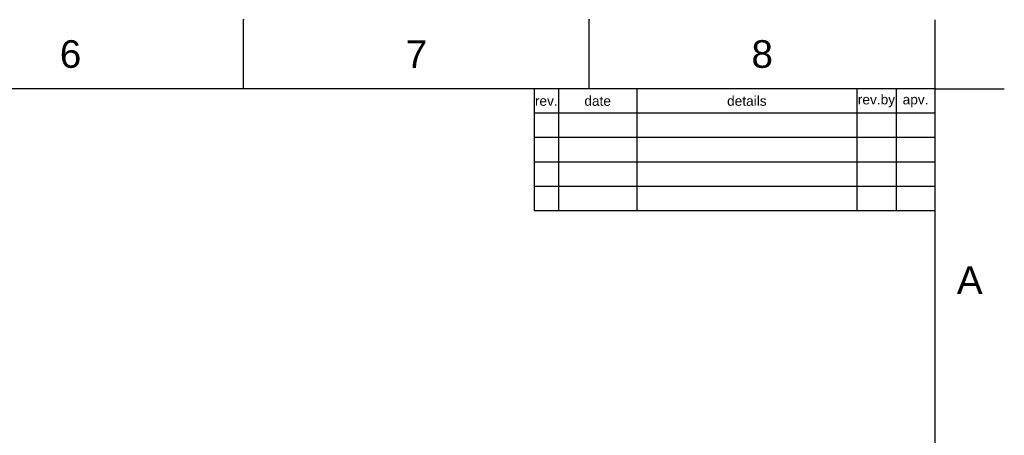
# Model space of a CAD drawing. Header units: millimetres. Extents: x 601 to 1195, y -13 to 407.
# Tile 8 of 8: x 994 to 1195, y 322 to 407. Entities that reach past the tile are written whole.
import ezdxf

# ---------------------------------------------------------------- set-up
doc = ezdxf.new("R2010")
doc.units = ezdxf.units.MM
doc.header["$LTSCALE"] = 0.1
doc.layers.add('FORM', color=7, linetype='Continuous')
doc.layers.add('TEXT', color=2, linetype='Continuous')
doc.styles.get("Standard").update_dxf_attribs({"font": 'arial_0.ttf'})

msp = doc.modelspace()

# ---------------------------------------------------------------- linework, layer by layer
for p, q in [((1039.453, 392.586), (1039.453, 406.728)), ((1110.16, 392.586), (1110.16, 406.728)), ((1180.867, 392.586), (1180.867, 406.728)), ((1180.867, 392.586), (615.21, 392.586)), ((1180.867, 0.869), (1180.867, 392.586)), ((1180.867, 392.586), (1195.008, 392.586))]:
    msp.add_line(p, q)
for p in [(1039.453, 406.728), (1110.16, 406.728)]:
    msp.add_point(p)
at = {"layer": 'FORM'}
for p, q in [((1098.867, 392.586), (1098.867, 367.586)), ((1103.867, 392.586), (1103.867, 367.586)), ((1119.867, 392.586), (1119.867, 367.586)), ((1164.867, 392.586), (1164.867, 367.586)), ((1172.867, 392.586), (1172.867, 367.586)), ((1180.867, 387.586), (1098.867, 387.586)), ((1180.867, 382.586), (1098.867, 382.586)), ((1180.867, 377.586), (1098.867, 377.586)), ((1180.867, 372.586), (1098.867, 372.586)), ((1180.867, 367.586), (1098.867, 367.586))]:
    msp.add_line(p, q, dxfattribs=at)

# ---------------------------------------------------------------- texts
at = {"char_height": 5.657, "attachment_point": 5}
for s, width, insert in [('6', 50, (1004.099, 399.657)), ('7', 50, (1074.806, 399.657)), ('8', 50, (1145.513, 399.657)), ('A', 10, (1187.937, 353.415))]:
    msp.add_mtext_dynamic_manual_height_columns(s, width=width, gutter_width=12.5, heights=[0], dxfattribs=dict(at, insert=insert))
at = {"layer": 'TEXT', "char_height": 2, "attachment_point": 5}
for s, width, insert in [('rev.', 5, (1101.367, 390.086)), ('date', 16, (1111.867, 390.086)), ('details', 45, (1142.367, 390.086)), ('rev.by', 8, (1168.867, 390.086)), ('apv.', 8, (1176.867, 390.086))]:
    msp.add_mtext_dynamic_manual_height_columns(s, width=width, gutter_width=12.5, heights=[0], dxfattribs=dict(at, insert=insert))

doc.saveas('drawing.dxf')
